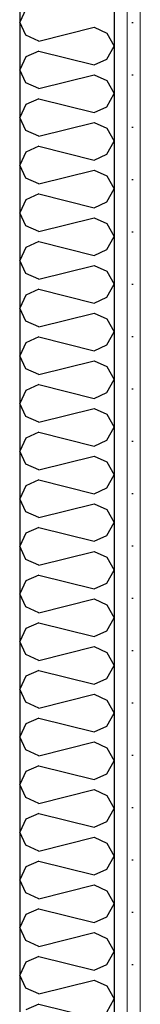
# Model space of a CAD drawing. Header units: millimetres. Extents: x -8544 to 51179, y -2070 to 23603.
# Tile 105 of 174: x 18642 to 18757, y 6437 to 7378. Entities that reach past the tile are written whole.
import ezdxf

# ---------------------------------------------------------------- set-up
doc = ezdxf.new("R2010")
doc.units = ezdxf.units.MM
doc.header["$LTSCALE"] = 0.5
doc.header["$MEASUREMENT"] = 0
doc.linetypes.add('PLINE', pattern=[0])
doc.layers.add('236- Innvendig kledning og overflate(Nye konstruksjoner)', color=7, linetype='Continuous', lineweight=0)
doc.layers.add('242- Ikke-bærende innervegger (Skravur)(Nye konstruksjoner)', color=7, linetype='Continuous')
doc.layers.add('242- Ikke-bærende innervegger(Nye konstruksjoner)', color=7, linetype='Continuous')
pattern_1 = [(270, (0, 0), (86.60254, 0), [0, -50]), (270, (43.3, -25), (86.60254, 0), [0, -50])]

# ---------------------------------------------------------------- blocks, each defined once
blk = doc.blocks.new('*X73')
at = {"layer": '242- Ikke-bærende innervegger (Skravur)(Nye konstruksjoner)', "linetype": 'PLINE'}
for p, q in [((18647.81, 7387.87), (18641.93, 7375.44)), ((18647.81, 7363), (18641.93, 7375.44)), ((18660, 7357.46), (18712.8, 7370.65)), ((18712.8, 7370.65), (18724.99, 7365.11)), ((18660, 7357.46), (18647.81, 7363)), ((18724.99, 7365.11), (18731.93, 7352.67)), ((18660, 7347.89), (18647.81, 7342.34)), ((18660, 7347.89), (18712.8, 7334.69)), ((18724.99, 7340.24), (18731.93, 7352.67)), ((18647.81, 7342.34), (18641.93, 7329.91)), ((18712.8, 7334.69), (18724.99, 7340.24)), ((18647.81, 7317.48), (18641.93, 7329.91)), ((18660, 7311.93), (18712.8, 7325.13)), ((18712.8, 7325.13), (18724.99, 7319.58)), ((18724.99, 7319.58), (18731.93, 7307.15)), ((18660, 7311.93), (18647.81, 7317.48)), ((18660, 7302.36), (18647.81, 7296.81)), ((18660, 7302.36), (18712.8, 7289.16)), ((18724.99, 7294.71), (18731.93, 7307.15)), ((18647.81, 7296.81), (18641.93, 7284.38)), ((18712.8, 7289.16), (18724.99, 7294.71)), ((18647.81, 7271.95), (18641.93, 7284.38)), ((18660, 7266.4), (18712.8, 7279.6)), ((18712.8, 7279.6), (18724.99, 7274.05)), ((18724.99, 7274.05), (18731.93, 7261.62)), ((18660, 7266.4), (18647.81, 7271.95)), ((18660, 7256.84), (18647.81, 7251.29)), ((18660, 7256.84), (18712.8, 7243.64)), ((18724.99, 7249.19), (18731.93, 7261.62)), ((18647.81, 7251.29), (18641.93, 7238.85)), ((18712.8, 7243.64), (18724.99, 7249.19)), ((18647.81, 7226.42), (18641.93, 7238.85)), ((18660, 7220.87), (18647.81, 7226.42)), ((18660, 7220.87), (18712.8, 7234.07)), ((18712.8, 7234.07), (18724.99, 7228.52)), ((18724.99, 7228.52), (18731.93, 7216.09)), ((18724.99, 7203.66), (18731.93, 7216.09)), ((18660, 7211.31), (18647.81, 7205.76)), ((18660, 7211.31), (18712.8, 7198.11)), ((18647.81, 7205.76), (18641.93, 7193.33)), ((18712.8, 7198.11), (18724.99, 7203.66)), ((18647.81, 7180.89), (18641.93, 7193.33)), ((18660, 7175.35), (18712.8, 7188.54)), ((18712.8, 7188.54), (18724.99, 7183)), ((18660, 7175.35), (18647.81, 7180.89)), ((18724.99, 7183), (18731.93, 7170.56)), ((18724.99, 7158.13), (18731.93, 7170.56)), ((18647.81, 7160.23), (18641.93, 7147.8)), ((18660, 7165.78), (18647.81, 7160.23)), ((18660, 7165.78), (18712.8, 7152.58)), ((18712.8, 7152.58), (18724.99, 7158.13)), ((18647.81, 7135.37), (18641.93, 7147.8)), ((18660, 7129.82), (18712.8, 7143.02)), ((18712.8, 7143.02), (18724.99, 7137.47)), ((18660, 7129.82), (18647.81, 7135.37)), ((18724.99, 7137.47), (18731.93, 7125.04)), ((18724.99, 7112.6), (18731.93, 7125.04)), ((18647.81, 7114.71), (18641.93, 7102.27)), ((18660, 7120.25), (18647.81, 7114.71)), ((18660, 7120.25), (18712.8, 7107.05)), ((18712.8, 7107.05), (18724.99, 7112.6)), ((18647.81, 7089.84), (18641.93, 7102.27)), ((18660, 7084.29), (18712.8, 7097.49)), ((18712.8, 7097.49), (18724.99, 7091.94)), ((18660, 7084.29), (18647.81, 7089.84)), ((18724.99, 7091.94), (18731.93, 7079.51)), ((18660, 7074.73), (18647.81, 7069.18)), ((18660, 7074.73), (18712.8, 7061.53)), ((18724.99, 7067.08), (18731.93, 7079.51)), ((18647.81, 7069.18), (18641.93, 7056.74)), ((18712.8, 7061.53), (18724.99, 7067.08)), ((18647.81, 7044.31), (18641.93, 7056.74)), ((18660, 7038.76), (18712.8, 7051.96)), ((18712.8, 7051.96), (18724.99, 7046.41)), ((18724.99, 7046.41), (18731.93, 7033.98)), ((18660, 7038.76), (18647.81, 7044.31)), ((18660, 7029.2), (18647.81, 7023.65)), ((18660, 7029.2), (18712.8, 7016)), ((18724.99, 7021.55), (18731.93, 7033.98)), ((18647.81, 7023.65), (18641.93, 7011.22)), ((18712.8, 7016), (18724.99, 7021.55)), ((18647.81, 6998.78), (18641.93, 7011.22)), ((18660, 6993.24), (18712.8, 7006.44)), ((18712.8, 7006.44), (18724.99, 7000.89)), ((18724.99, 7000.89), (18731.93, 6988.45)), ((18660, 6993.24), (18647.81, 6998.78)), ((18660, 6983.67), (18647.81, 6978.12)), ((18660, 6983.67), (18712.8, 6970.47)), ((18724.99, 6976.02), (18731.93, 6988.45)), ((18647.81, 6978.12), (18641.93, 6965.69)), ((18712.8, 6970.47), (18724.99, 6976.02)), ((18647.81, 6953.26), (18641.93, 6965.69)), ((18660, 6947.71), (18647.81, 6953.26)), ((18660, 6947.71), (18712.8, 6960.91)), ((18712.8, 6960.91), (18724.99, 6955.36)), ((18724.99, 6955.36), (18731.93, 6942.93)), ((18724.99, 6930.49), (18731.93, 6942.93)), ((18660, 6938.14), (18647.81, 6932.6)), ((18660, 6938.14), (18712.8, 6924.95)), ((18647.81, 6932.6), (18641.93, 6920.16)), ((18712.8, 6924.95), (18724.99, 6930.49)), ((18647.81, 6907.73), (18641.93, 6920.16)), ((18660, 6902.18), (18712.8, 6915.38)), ((18712.8, 6915.38), (18724.99, 6909.83)), ((18660, 6902.18), (18647.81, 6907.73)), ((18724.99, 6909.83), (18731.93, 6897.4)), ((18724.99, 6884.97), (18731.93, 6897.4)), ((18647.81, 6887.07), (18641.93, 6874.64)), ((18660, 6892.62), (18647.81, 6887.07)), ((18660, 6892.62), (18712.8, 6879.42)), ((18712.8, 6879.42), (18724.99, 6884.97)), ((18647.81, 6862.2), (18641.93, 6874.64)), ((18660, 6856.65), (18712.8, 6869.85)), ((18712.8, 6869.85), (18724.99, 6864.3)), ((18660, 6856.65), (18647.81, 6862.2)), ((18724.99, 6864.3), (18731.93, 6851.87)), ((18724.99, 6839.44), (18731.93, 6851.87)), ((18647.81, 6841.54), (18641.93, 6829.11)), ((18660, 6847.09), (18647.81, 6841.54)), ((18660, 6847.09), (18712.8, 6833.89)), ((18712.8, 6833.89), (18724.99, 6839.44)), ((18647.81, 6816.68), (18641.93, 6829.11)), ((18660, 6811.13), (18712.8, 6824.33)), ((18712.8, 6824.33), (18724.99, 6818.78)), ((18660, 6811.13), (18647.81, 6816.68)), ((18724.99, 6818.78), (18731.93, 6806.34)), ((18724.99, 6793.91), (18731.93, 6806.34)), ((18647.81, 6796.01), (18641.93, 6783.58)), ((18660, 6801.56), (18647.81, 6796.01)), ((18660, 6801.56), (18712.8, 6788.36)), ((18712.8, 6788.36), (18724.99, 6793.91)), ((18647.81, 6771.15), (18641.93, 6783.58)), ((18660, 6765.6), (18712.8, 6778.8)), ((18712.8, 6778.8), (18724.99, 6773.25)), ((18660, 6765.6), (18647.81, 6771.15)), ((18724.99, 6773.25), (18731.93, 6760.82)), ((18660, 6756.03), (18647.81, 6750.49)), ((18660, 6756.03), (18712.8, 6742.84)), ((18724.99, 6748.38), (18731.93, 6760.82)), ((18647.81, 6750.49), (18641.93, 6738.05)), ((18712.8, 6742.84), (18724.99, 6748.38)), ((18647.81, 6725.62), (18641.93, 6738.05)), ((18660, 6720.07), (18712.8, 6733.27)), ((18712.8, 6733.27), (18724.99, 6727.72)), ((18724.99, 6727.72), (18731.93, 6715.29)), ((18660, 6720.07), (18647.81, 6725.62)), ((18660, 6710.51), (18647.81, 6704.96)), ((18660, 6710.51), (18712.8, 6697.31)), ((18724.99, 6702.86), (18731.93, 6715.29)), ((18647.81, 6704.96), (18641.93, 6692.53)), ((18712.8, 6697.31), (18724.99, 6702.86)), ((18647.81, 6680.09), (18641.93, 6692.53)), ((18660, 6674.54), (18647.81, 6680.09)), ((18660, 6674.54), (18712.8, 6687.74)), ((18712.8, 6687.74), (18724.99, 6682.2)), ((18724.99, 6682.2), (18731.93, 6669.76)), ((18660, 6664.98), (18647.81, 6659.43)), ((18660, 6664.98), (18712.8, 6651.78)), ((18724.99, 6657.33), (18731.93, 6669.76)), ((18647.81, 6659.43), (18641.93, 6647)), ((18712.8, 6651.78), (18724.99, 6657.33)), ((18647.81, 6634.57), (18641.93, 6647)), ((18660, 6629.02), (18712.8, 6642.22)), ((18712.8, 6642.22), (18724.99, 6636.67)), ((18660, 6629.02), (18647.81, 6634.57)), ((18724.99, 6636.67), (18731.93, 6624.23)), ((18724.99, 6611.8), (18731.93, 6624.23)), ((18647.81, 6613.9), (18641.93, 6601.47)), ((18660, 6619.45), (18647.81, 6613.9)), ((18660, 6619.45), (18712.8, 6606.25)), ((18712.8, 6606.25), (18724.99, 6611.8)), ((18647.81, 6589.04), (18641.93, 6601.47)), ((18660, 6583.49), (18712.8, 6596.69)), ((18712.8, 6596.69), (18724.99, 6591.14)), ((18660, 6583.49), (18647.81, 6589.04)), ((18724.99, 6591.14), (18731.93, 6578.71)), ((18724.99, 6566.27), (18731.93, 6578.71)), ((18647.81, 6568.38), (18641.93, 6555.94)), ((18660, 6573.92), (18647.81, 6568.38)), ((18660, 6573.92), (18712.8, 6560.73)), ((18712.8, 6560.73), (18724.99, 6566.27)), ((18647.81, 6543.51), (18641.93, 6555.94)), ((18660, 6537.96), (18712.8, 6551.16)), ((18712.8, 6551.16), (18724.99, 6545.61)), ((18660, 6537.96), (18647.81, 6543.51)), ((18724.99, 6545.61), (18731.93, 6533.18)), ((18724.99, 6520.75), (18731.93, 6533.18)), ((18647.81, 6522.85), (18641.93, 6510.42)), ((18660, 6528.4), (18647.81, 6522.85)), ((18660, 6528.4), (18712.8, 6515.2)), ((18712.8, 6515.2), (18724.99, 6520.75)), ((18647.81, 6497.98), (18641.93, 6510.42)), ((18660, 6492.44), (18712.8, 6505.63)), ((18712.8, 6505.63), (18724.99, 6500.09)), ((18660, 6492.44), (18647.81, 6497.98)), ((18724.99, 6500.09), (18731.93, 6487.65)), ((18660, 6482.87), (18647.81, 6477.32)), ((18660, 6482.87), (18712.8, 6469.67)), ((18724.99, 6475.22), (18731.93, 6487.65)), ((18647.81, 6477.32), (18641.93, 6464.89)), ((18712.8, 6469.67), (18724.99, 6475.22)), ((18647.81, 6452.46), (18641.93, 6464.89)), ((18660, 6446.91), (18712.8, 6460.11)), ((18712.8, 6460.11), (18724.99, 6454.56)), ((18724.99, 6454.56), (18731.93, 6442.13)), ((18660, 6446.91), (18647.81, 6452.46)), ((18660, 6437.34), (18647.81, 6431.79)), ((18660, 6437.34), (18712.8, 6424.14)), ((18724.99, 6429.69), (18731.93, 6442.13))]:
    blk.add_line(p, q, dxfattribs=at)

msp = doc.modelspace()

# ---------------------------------------------------------------- hatches: boundary and pattern name
at = {"layer": '242- Ikke-bærende innervegger (Skravur)(Nye konstruksjoner)', "linetype": 'Continuous'}
h = msp.add_hatch(dxfattribs=at)
h.set_pattern_fill('Gips', color=256, style=0, pattern_type=2)
h.set_pattern_definition(pattern_1)
h.paths.add_polyline_path([(18731.93, 8121.7), (18731.93, 6070), (18744.43, 6070), (18744.43, 8121.7)])
h = msp.add_hatch(dxfattribs=at)
h.set_pattern_fill('Gips', color=256, style=0, pattern_type=2)
h.set_pattern_definition(pattern_1)
h.paths.add_polyline_path([(18744.43, 6070), (18756.93, 6070), (18756.93, 8121.7), (18744.43, 8121.7)])

# ---------------------------------------------------------------- linework, layer by layer
at = {"layer": '236- Innvendig kledning og overflate(Nye konstruksjoner)', "linetype": 'PLINE'}
for p, q in [((18744.43, 8121.7), (18744.43, 6070)), ((18756.93, 7957.8), (18756.93, 6390))]:
    msp.add_line(p, q, dxfattribs=at)
at = {"layer": '242- Ikke-bærende innervegger(Nye konstruksjoner)', "linetype": 'PLINE'}
for p, q in [((18731.93, 8121.7), (18731.93, 6070)), ((18641.93, 7636.9), (18641.93, 6070))]:
    msp.add_line(p, q, dxfattribs=at)

# ---------------------------------------------------------------- block references
at = {"layer": '242- Ikke-bærende innervegger(Nye konstruksjoner)'}
msp.add_blockref('*X73', (0, 0), dxfattribs=at)

doc.saveas('drawing.dxf')
